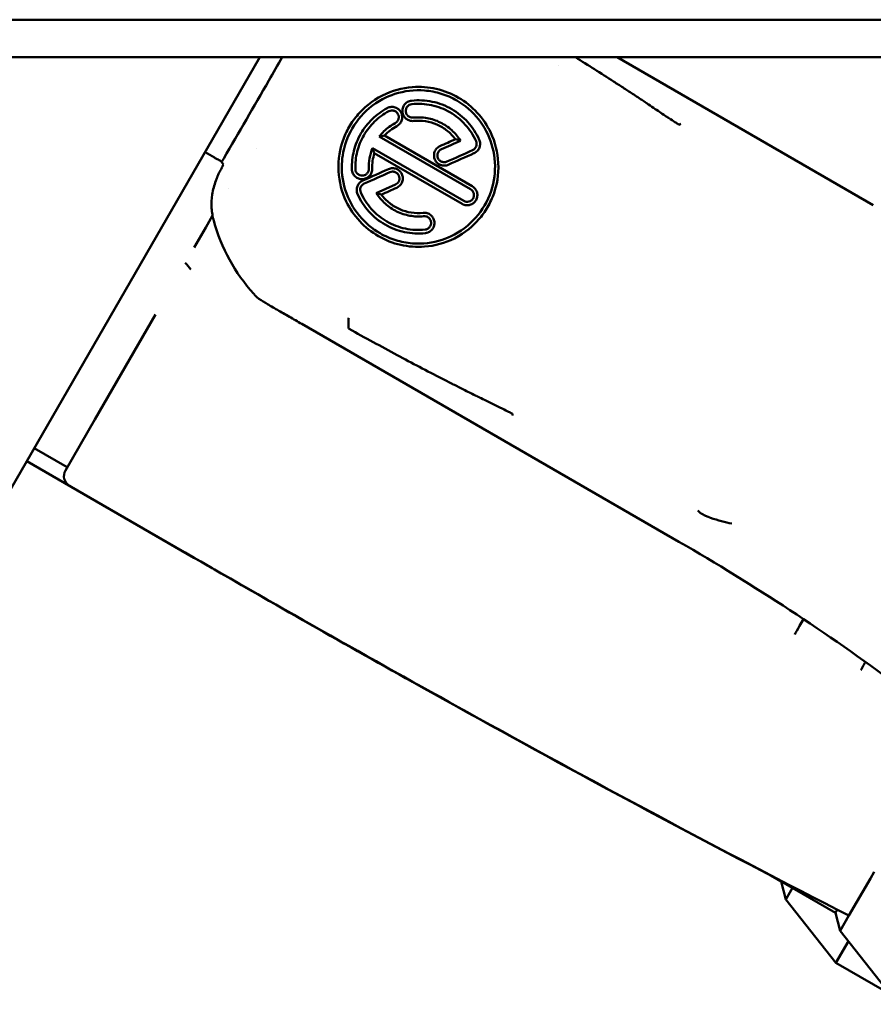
# Model space of a CAD drawing. Header units: millimetres. Extents: x 0 to 2239, y -60 to 841.
# Tile 12 of 165: x 477 to 499, y 144 to 170. Entities that reach past the tile are written whole.
import ezdxf

# ---------------------------------------------------------------- set-up
doc = ezdxf.new("R2010")
doc.units = ezdxf.units.MM
doc.layers.add('Sichtbar (ISO)', color=7, linetype='Continuous', lineweight=50)

msp = doc.modelspace()

# ---------------------------------------------------------------- linework, layer by layer
at = {"layer": 'Sichtbar (ISO)'}
for p, q in [((175.787, 170.273), (614.787, 170.273)), ((175.787, 169.273), (614.787, 169.273)), ((483.081, 169.273), (475.772, 156.613)), ((492.594, 169.273), (499.417, 165.333)), ((491.04, 169.041), (491.04, 169.041)), ((488.693, 165.758), (486.261, 167.161)), ((486.401, 167.187), (488.738, 165.837)), ((482.983, 166.829), (482.983, 166.829)), ((486.081, 166.85), (488.513, 165.446)), ((481.876, 166.599), (481.622, 166.745)), ((488.467, 165.367), (486.129, 166.716)), ((482.047, 166.496), (482.108, 166.419)), ((482.05, 166.502), (482.069, 166.499)), ((482.233, 165.769), (482.233, 165.769)), ((486.692, 165.882), (486.182, 165.655)), ((481.638, 164.739), (481.82, 165.054)), ((481.638, 164.739), (481.33, 164.206)), ((480.301, 162.423), (478.687, 159.627)), ((494.242, 156.37), (484.197, 162.17)), ((477.903, 158.269), (478.687, 159.627)), ((477.072, 158.865), (477.953, 158.356)), ((481.325, 155.944), (476.871, 158.516)), ((480.847, 156.223), (478.013, 157.859)), ((497.556, 154.31), (497.451, 154.127)), ((498.409, 146.488), (496.623, 147.519)), ((496.961, 147.321), (496.686, 147.48)), ((499.341, 147.402), (498.77, 146.412)), ((499.441, 147.574), (499.341, 147.402)), ((496.961, 147.321), (496.962, 147.323)), ((496.961, 147.321), (497.089, 146.843)), ((497.265, 147.148), (497.089, 146.843)), ((497.089, 146.843), (498.421, 145.15)), ((498.458, 146.571), (498.409, 146.488)), ((498.409, 146.488), (498.538, 146.009)), ((498.538, 146.009), (498.77, 146.412)), ((498.538, 146.009), (499.87, 144.317)), ((498.421, 145.15), (498.757, 145.731)), ((500.328, 144.049), (498.421, 145.15))]:
    msp.add_line(p, q, dxfattribs=at)
for centre, radius, start, end in [((486.534, 166.219), 4.86, 195.587, 221.899), ((478.163, 158.119), 0.3, 150, 240)]:
    msp.add_arc(centre, radius, start, end, dxfattribs=at)
for centre, major_axis, ratio, start_param, end_param in [((482.804, 168.95), (6.82, 11.813), 0.043664, 4.712389, 4.764958), ((481.305, 169.815), (26.642, 46.146), 0.043664, 4.667449, 4.712389), ((485.142, 165.044), (-2.634, -1.786), 0.472739, 3.929577, 3.985527), ((487.118, 166.741), (-20.581, -9.191), 0.007078, 1.604548, 1.624541), ((487.284, 166.541), (-20.995, -9.348), 0.000031, 1.600868, 1.625155), ((489.767, 163.589), (2.856, -3.341), 0.461815, 2.492313, 2.538843), ((487.764, 169.213), (-0.545, -3.604), 0.510642, 5.502196, 5.552105), ((487.67, 166.317), (-21.013, -9.355), 0.000017, 4.661075, 4.693703), ((482.119, 166.586), (0.05, 0.0866), 0.045742, 3.159881, 4.67092), ((487.82, 166.132), (-20.64, -9.214), 0.006229, 4.662916, 4.69609), ((482.008, 166.246), (0.1, 0.173), 0.043655, 5.223086, 6.265734), ((487.123, 166.724), (-20.6, -9.199), 0.006309, 1.504842, 1.538077), ((487.282, 166.539), (-20.98, -9.341), 0.00002, 4.747513, 4.780215), ((487.823, 166.116), (-20.573, -9.184), 0.006946, 4.762511, 4.782554), ((484.462, 170.133), (3.229, -4.382), 0.443198, 5.728007, 5.768788), ((484.93, 166.783), (-4.209, 2.43), 0.999646, 1.184947, 1.233142), ((483.136, 163.163), (-0.638, 0.528), 0.366635, 1.654644, 2.003548), ((464.244, 104.408), (16.614, -57.654), 0.999974, 2.221763, 2.337446), ((497.457, 154.123), (0.146, 0.262), 0.024974, 1.570166, 2.617633)]:
    msp.add_ellipse(centre, major_axis=major_axis, ratio=ratio, start_param=start_param, end_param=end_param, dxfattribs=at)
for points in [[(492.5, 168.628), (492.164, 168.845), (491.825, 169.06), (491.484, 169.273)], [(495.01, 157.034), (495.013, 157.033), (495.018, 157.031), (495.023, 157.029), (495.026, 157.028)], [(495.08, 157.007), (495.286, 156.941), (495.47, 156.889), (495.649, 156.851)]]:
    msp.add_open_spline(points, degree=3, dxfattribs=at)
for points, knots in [([(492.5, 168.628), (492.584, 168.573), (492.669, 168.518), (492.837, 168.409), (492.92, 168.355), (493.003, 168.301)], [0.00000008, 0.00000008, 0.00000008, 0.00000008, 0.03040362, 0.03040362, 0.06038299, 0.06038299, 0.06038299, 0.06038299]), ([(488.369, 168.196), (488.184, 168.303), (487.985, 168.381), (487.57, 168.476), (487.357, 168.492), (486.867, 168.455), (486.597, 168.38), (486.05, 168.106), (485.842, 167.915), (485.61, 167.652), (485.53, 167.54), (485.391, 167.3), (485.334, 167.175), (485.221, 166.844), (485.158, 166.568), (485.192, 165.957), (485.262, 165.685), (485.473, 165.241), (485.594, 165.063), (485.885, 164.748), (486.053, 164.614), (486.239, 164.507)], [0.000001, 0.000001, 0.000001, 0.000001, 0.0638397, 0.0638397, 0.1274734, 0.1274734, 0.2111282, 0.2111282, 0.3108917, 0.3108917, 0.376271, 0.376271, 0.4415908, 0.4415908, 0.541452, 0.541452, 0.6250188, 0.6250188, 0.6891804, 0.6891804, 0.7533564, 0.7533564, 0.7533564, 0.7533564]), ([(488.325, 168.121), (488.194, 168.196), (488.055, 168.257), (487.765, 168.347), (487.616, 168.376), (487.199, 168.408), (486.932, 168.377), (486.474, 168.228), (486.23, 168.115), (485.785, 167.739), (485.616, 167.527), (485.326, 166.968), (485.283, 166.68), (485.249, 166.254), (485.278, 165.993), (485.434, 165.489), (485.562, 165.252), (485.887, 164.861), (486.073, 164.704), (486.282, 164.583)], [0.000001, 0.000001, 0.000001, 0.000001, 0.0454154, 0.0454154, 0.0906024, 0.0906024, 0.1702004, 0.1702004, 0.2339567, 0.2339567, 0.2886035, 0.2886035, 0.3617751, 0.3617751, 0.4739955, 0.4739955, 0.5889252, 0.5889252, 0.6927046, 0.6927046, 0.6927046, 0.6927046]), ([(486.239, 164.507), (486.424, 164.4), (486.623, 164.322), (487.04, 164.228), (487.253, 164.212), (487.742, 164.249), (488.013, 164.324), (488.558, 164.599), (488.765, 164.789), (488.996, 165.051), (489.076, 165.162), (489.215, 165.401), (489.272, 165.526), (489.385, 165.855), (489.448, 166.13), (489.416, 166.74), (489.348, 167.012), (489.137, 167.457), (489.016, 167.637), (488.724, 167.954), (488.555, 168.089), (488.369, 168.196)], [0.000001, 0.000001, 0.000001, 0.000001, 0.0640531, 0.0640531, 0.1278106, 0.1278106, 0.2115932, 0.2115932, 0.3111608, 0.3111608, 0.3764772, 0.3764772, 0.4417057, 0.4417057, 0.5412532, 0.5412532, 0.6247964, 0.6247964, 0.6892709, 0.6892709, 0.7537397, 0.7537397, 0.7537397, 0.7537397]), ([(486.282, 164.583), (486.414, 164.507), (486.554, 164.446), (486.843, 164.356), (486.992, 164.328), (487.41, 164.296), (487.678, 164.328), (488.136, 164.477), (488.379, 164.591), (488.822, 164.966), (488.991, 165.176), (489.249, 165.674), (489.316, 165.937), (489.358, 166.446), (489.329, 166.707), (489.178, 167.198), (489.059, 167.425), (488.742, 167.824), (488.546, 167.993), (488.325, 168.121)], [0.000001, 0.000001, 0.000001, 0.000001, 0.0455533, 0.0455533, 0.0908127, 0.0908127, 0.170666, 0.170666, 0.2344824, 0.2344824, 0.2891056, 0.2891056, 0.348601, 0.348601, 0.4097089, 0.4097089, 0.4695107, 0.4695107, 0.5294666, 0.5294666, 0.5294666, 0.5294666]), ([(487.177, 167.576), (487.159, 167.574), (487.141, 167.574), (487.105, 167.577), (487.087, 167.581), (487.035, 167.596), (487.004, 167.613), (486.949, 167.657), (486.927, 167.684), (486.893, 167.745), (486.882, 167.779), (486.874, 167.849), (486.877, 167.884), (486.895, 167.952), (486.911, 167.984), (486.954, 168.04), (486.981, 168.064), (487.029, 168.091), (487.046, 168.099), (487.081, 168.11), (487.1, 168.114), (487.118, 168.116)], [0.000001, 0.000001, 0.000001, 0.000001, 0.00543963, 0.00543963, 0.01089802, 0.01089802, 0.02144382, 0.02144382, 0.0319629, 0.0319629, 0.04245433, 0.04245433, 0.05294505, 0.05294505, 0.06352786, 0.06352786, 0.07423439, 0.07423439, 0.07986471, 0.07986471, 0.08547459, 0.08547459, 0.08547459, 0.08547459]), ([(487.118, 168.116), (487.303, 168.136), (487.49, 168.127), (487.854, 168.05), (488.029, 167.983), (488.351, 167.798), (488.497, 167.68), (488.745, 167.404), (488.847, 167.247), (488.922, 167.077)], [0.000001, 0.000001, 0.000001, 0.000001, 0.0557657, 0.0557657, 0.1115717, 0.1115717, 0.1673796, 0.1673796, 0.2231592, 0.2231592, 0.2231592, 0.2231592]), ([(493.293, 168.111), (493.245, 168.142), (493.196, 168.174), (493.1, 168.237), (493.051, 168.269), (493.003, 168.301)], [-0.03487531, -0.03487531, -0.03487531, -0.03487531, -0.01743682, -0.01743682, -0.000001, -0.000001, -0.000001, -0.000001]), ([(493.293, 168.111), (493.295, 168.109), (493.298, 168.108), (493.3, 168.106), (493.303, 168.104), (493.306, 168.102), (493.308, 168.1), (493.311, 168.099), (493.314, 168.097), (493.317, 168.094), (493.32, 168.092), (493.323, 168.09), (493.326, 168.088), (493.33, 168.086), (493.333, 168.083), (493.337, 168.081), (493.34, 168.079), (493.344, 168.076), (493.348, 168.073), (493.351, 168.071), (493.355, 168.068), (493.359, 168.065), (493.363, 168.062), (493.368, 168.06), (493.372, 168.057), (493.376, 168.054), (493.381, 168.05), (493.386, 168.047), (493.39, 168.044), (493.395, 168.04), (493.4, 168.037), (493.405, 168.033), (493.411, 168.03), (493.416, 168.026), (493.422, 168.022), (493.427, 168.018), (493.433, 168.014)], [0.0001092, 0.0001092, 0.0001092, 0.0001092, 0.0833333, 0.0833333, 0.0833333, 0.1666667, 0.1666667, 0.1666667, 0.25, 0.25, 0.25, 0.3333333, 0.3333333, 0.3333333, 0.4166667, 0.4166667, 0.4166667, 0.5, 0.5, 0.5, 0.5833333, 0.5833333, 0.5833333, 0.6666667, 0.6666667, 0.6666667, 0.75, 0.75, 0.75, 0.8333333, 0.8333333, 0.8333333, 0.9166667, 0.9166667, 0.9166667, 1, 1, 1, 1]), ([(485.532, 166.29), (485.527, 166.456), (485.544, 166.621), (485.625, 166.942), (485.687, 167.095), (485.853, 167.382), (485.955, 167.512), (486.193, 167.743), (486.327, 167.84), (486.474, 167.918)], [0.000001, 0.000001, 0.000001, 0.000001, 0.0498984, 0.0498984, 0.0994327, 0.0994327, 0.1490494, 0.1490494, 0.1990717, 0.1990717, 0.1990717, 0.1990717]), ([(485.625, 166.293), (485.619, 166.45), (485.636, 166.607), (485.712, 166.911), (485.77, 167.056), (485.927, 167.328), (486.024, 167.451), (486.249, 167.669), (486.376, 167.761), (486.515, 167.835)], [0.000001, 0.000001, 0.000001, 0.000001, 0.0472535, 0.0472535, 0.0941683, 0.0941683, 0.1411076, 0.1411076, 0.1884025, 0.1884025, 0.1884025, 0.1884025]), ([(486.474, 167.918), (486.49, 167.927), (486.507, 167.934), (486.542, 167.944), (486.56, 167.947), (486.614, 167.952), (486.649, 167.948), (486.716, 167.926), (486.747, 167.909), (486.8, 167.865), (486.823, 167.837), (486.856, 167.776), (486.866, 167.742), (486.873, 167.673), (486.87, 167.638), (486.851, 167.57), (486.835, 167.538), (486.801, 167.495), (486.788, 167.481), (486.759, 167.457), (486.743, 167.447), (486.726, 167.438)], [0.000001, 0.000001, 0.000001, 0.000001, 0.00547328, 0.00547328, 0.0109691, 0.0109691, 0.02149848, 0.02149848, 0.03197434, 0.03197434, 0.04243701, 0.04243701, 0.05284622, 0.05284622, 0.06337185, 0.06337185, 0.07402877, 0.07402877, 0.07974062, 0.07974062, 0.08541826, 0.08541826, 0.08541826, 0.08541826]), ([(486.515, 167.835), (486.536, 167.846), (486.558, 167.853), (486.582, 167.855), (486.594, 167.856), (486.606, 167.856), (486.617, 167.855), (486.629, 167.854), (486.641, 167.852), (486.652, 167.848), (486.663, 167.845), (486.674, 167.84), (486.685, 167.835), (486.695, 167.829), (486.705, 167.823), (486.714, 167.815), (486.723, 167.808), (486.731, 167.799), (486.739, 167.79), (486.746, 167.781), (486.753, 167.771), (486.758, 167.761), (486.769, 167.74), (486.776, 167.717), (486.779, 167.693), (486.78, 167.682), (486.78, 167.67), (486.779, 167.658), (486.777, 167.647), (486.775, 167.635), (486.772, 167.624), (486.768, 167.612), (486.764, 167.601), (486.758, 167.591), (486.752, 167.58), (486.746, 167.571), (486.738, 167.561), (486.723, 167.543), (486.705, 167.528), (486.684, 167.517)], [0, 0, 0, 0, 0.125, 0.125, 0.125, 0.1875, 0.1875, 0.1875, 0.25, 0.25, 0.25, 0.3125, 0.3125, 0.3125, 0.375, 0.375, 0.375, 0.4375, 0.4375, 0.4375, 0.5, 0.5, 0.5, 0.625, 0.625, 0.625, 0.6875, 0.6875, 0.6875, 0.75, 0.75, 0.75, 0.8125, 0.8125, 0.8125, 0.875, 0.875, 0.875, 1, 1, 1, 1]), ([(487.166, 167.665), (487.142, 167.662), (487.119, 167.664), (487.096, 167.671), (487.085, 167.674), (487.074, 167.679), (487.063, 167.684), (487.053, 167.69), (487.043, 167.696), (487.034, 167.704), (487.024, 167.711), (487.016, 167.719), (487.009, 167.728), (487.001, 167.737), (486.994, 167.747), (486.989, 167.757), (486.983, 167.768), (486.979, 167.779), (486.975, 167.79), (486.971, 167.801), (486.969, 167.813), (486.968, 167.825), (486.965, 167.848), (486.968, 167.872), (486.974, 167.895), (486.978, 167.906), (486.982, 167.917), (486.988, 167.927), (486.993, 167.938), (486.999, 167.948), (487.007, 167.957), (487.014, 167.966), (487.023, 167.974), (487.032, 167.982), (487.041, 167.99), (487.051, 167.996), (487.061, 168.002), (487.082, 168.013), (487.105, 168.02), (487.128, 168.023)], [0, 0, 0, 0, 0.125, 0.125, 0.125, 0.1875, 0.1875, 0.1875, 0.25, 0.25, 0.25, 0.3125, 0.3125, 0.3125, 0.375, 0.375, 0.375, 0.4375, 0.4375, 0.4375, 0.5, 0.5, 0.5, 0.625, 0.625, 0.625, 0.6875, 0.6875, 0.6875, 0.75, 0.75, 0.75, 0.8125, 0.8125, 0.8125, 0.875, 0.875, 0.875, 1, 1, 1, 1]), ([(487.128, 168.023), (487.215, 168.032), (487.304, 168.034), (487.391, 168.029), (487.479, 168.025), (487.567, 168.013), (487.653, 167.995), (487.739, 167.977), (487.824, 167.952), (487.906, 167.92), (487.988, 167.889), (488.068, 167.851), (488.144, 167.807), (488.22, 167.763), (488.293, 167.713), (488.361, 167.657), (488.429, 167.602), (488.493, 167.541), (488.552, 167.476), (488.611, 167.41), (488.665, 167.34), (488.713, 167.267), (488.761, 167.193), (488.803, 167.115), (488.838, 167.035)], [0, 0, 0, 0, 0.125, 0.125, 0.125, 0.25, 0.25, 0.25, 0.375, 0.375, 0.375, 0.5, 0.5, 0.5, 0.625, 0.625, 0.625, 0.75, 0.75, 0.75, 0.875, 0.875, 0.875, 1, 1, 1, 1]), ([(494.254, 167.473), (494.254, 167.473), (494.253, 167.473), (494.253, 167.473), (494.253, 167.473), (494.252, 167.473), (494.251, 167.473), (494.247, 167.474), (494.244, 167.476), (494.23, 167.483), (494.215, 167.492), (494.15, 167.533), (494.074, 167.583), (493.818, 167.754), (493.706, 167.829), (493.551, 167.934), (493.492, 167.974), (493.433, 168.014)], [-0.179093, -0.179093, -0.179093, -0.179093, -0.1774192, -0.1774192, -0.17557, -0.17557, -0.1711027, -0.1711027, -0.1601618, -0.1601618, -0.1277533, -0.1277533, -0.0567144, -0.0567144, -0.021828, -0.021828, -0.000001, -0.000001, -0.000001, -0.000001]), ([(488.425, 167.048), (488.393, 167.1), (488.356, 167.15), (488.317, 167.198), (488.278, 167.245), (488.235, 167.289), (488.189, 167.331), (488.143, 167.372), (488.095, 167.41), (488.044, 167.445), (487.993, 167.479), (487.939, 167.51), (487.884, 167.537), (487.829, 167.564), (487.772, 167.588), (487.713, 167.607), (487.654, 167.626), (487.594, 167.641), (487.534, 167.652), (487.473, 167.662), (487.412, 167.669), (487.35, 167.671), (487.289, 167.673), (487.227, 167.671), (487.166, 167.665)], [0, 0, 0, 0, 0.125, 0.125, 0.125, 0.25, 0.25, 0.25, 0.375, 0.375, 0.375, 0.5, 0.5, 0.5, 0.625, 0.625, 0.625, 0.75, 0.75, 0.75, 0.875, 0.875, 0.875, 1, 1, 1, 1]), ([(488.289, 167.089), (488.226, 167.174), (488.152, 167.251), (487.986, 167.383), (487.894, 167.437), (487.7, 167.522), (487.598, 167.552), (487.389, 167.585), (487.282, 167.587), (487.177, 167.576)], [0.000001, 0.000001, 0.000001, 0.000001, 0.0318117, 0.0318117, 0.0636277, 0.0636277, 0.0954201, 0.0954201, 0.127193, 0.127193, 0.127193, 0.127193]), ([(486.684, 167.517), (486.629, 167.488), (486.577, 167.455), (486.527, 167.419), (486.477, 167.382), (486.429, 167.343), (486.385, 167.3), (486.34, 167.256), (486.299, 167.21), (486.261, 167.161)], [0, 0, 0, 0, 0.333333, 0.333333, 0.333333, 0.666667, 0.666667, 0.666667, 1, 1, 1, 1]), ([(486.726, 167.438), (486.666, 167.406), (486.608, 167.368), (486.499, 167.284), (486.448, 167.237), (486.401, 167.187)], [0.000001, 0.000001, 0.000001, 0.000001, 0.02061719, 0.02061719, 0.04129919, 0.04129919, 0.04129919, 0.04129919]), ([(494.291, 167.498), (494.28, 167.49), (494.268, 167.481), (494.255, 167.473), (494.254, 167.473)], [0, 0, 0, 0, 0.919333, 1, 1, 1, 1]), ([(488.922, 167.077), (488.93, 167.061), (488.936, 167.043), (488.944, 167.007), (488.946, 166.989), (488.947, 166.935), (488.941, 166.9), (488.916, 166.835), (488.897, 166.805), (488.861, 166.766), (488.847, 166.754), (488.817, 166.732), (488.8, 166.723), (488.784, 166.716)], [0.000001, 0.000001, 0.000001, 0.000001, 0.00552531, 0.00552531, 0.01105613, 0.01105613, 0.0216104, 0.0216104, 0.03213848, 0.03213848, 0.03773523, 0.03773523, 0.04331677, 0.04331677, 0.04331677, 0.04331677]), ([(486.081, 166.85), (486.046, 166.764), (486.02, 166.674), (485.988, 166.491), (485.981, 166.398), (485.984, 166.306)], [0.00000102, 0.00000102, 0.00000102, 0.00000102, 0.02785326, 0.02785326, 0.05568642, 0.05568642, 0.05568642, 0.05568642]), ([(488.099, 166.41), (488.083, 166.403), (488.065, 166.397), (488.03, 166.389), (488.012, 166.387), (487.958, 166.386), (487.923, 166.393), (487.858, 166.418), (487.828, 166.437), (487.777, 166.485), (487.757, 166.514), (487.728, 166.577), (487.72, 166.612), (487.717, 166.681), (487.722, 166.716), (487.746, 166.783), (487.764, 166.813), (487.8, 166.854), (487.814, 166.866), (487.845, 166.889), (487.861, 166.898), (487.878, 166.906)], [0.000001, 0.000001, 0.000001, 0.000001, 0.00544661, 0.00544661, 0.01091206, 0.01091206, 0.0214601, 0.0214601, 0.03195778, 0.03195778, 0.04240604, 0.04240604, 0.05282948, 0.05282948, 0.06333547, 0.06333547, 0.07398307, 0.07398307, 0.07962857, 0.07962857, 0.08525234, 0.08525234, 0.08525234, 0.08525234]), ([(488.062, 166.492), (488.041, 166.483), (488.017, 166.478), (487.994, 166.477), (487.982, 166.477), (487.97, 166.477), (487.958, 166.479), (487.947, 166.481), (487.935, 166.485), (487.924, 166.489), (487.913, 166.493), (487.903, 166.498), (487.893, 166.505), (487.883, 166.511), (487.874, 166.518), (487.865, 166.526), (487.856, 166.534), (487.849, 166.543), (487.842, 166.553), (487.835, 166.563), (487.829, 166.573), (487.824, 166.584), (487.815, 166.605), (487.809, 166.629), (487.809, 166.652), (487.809, 166.664), (487.809, 166.676), (487.811, 166.687), (487.813, 166.699), (487.816, 166.71), (487.821, 166.721), (487.825, 166.732), (487.83, 166.743), (487.837, 166.753), (487.843, 166.763), (487.85, 166.772), (487.858, 166.781), (487.875, 166.798), (487.894, 166.812), (487.916, 166.821)], [0, 0, 0, 0, 0.125, 0.125, 0.125, 0.1875, 0.1875, 0.1875, 0.25, 0.25, 0.25, 0.3125, 0.3125, 0.3125, 0.375, 0.375, 0.375, 0.4375, 0.4375, 0.4375, 0.5, 0.5, 0.5, 0.625, 0.625, 0.625, 0.6875, 0.6875, 0.6875, 0.75, 0.75, 0.75, 0.8125, 0.8125, 0.8125, 0.875, 0.875, 0.875, 1, 1, 1, 1]), ([(488.838, 167.035), (488.848, 167.014), (488.853, 166.99), (488.854, 166.967), (488.855, 166.943), (488.85, 166.919), (488.842, 166.897), (488.834, 166.875), (488.821, 166.855), (488.804, 166.838), (488.788, 166.821), (488.769, 166.807), (488.747, 166.797)], [0, 0, 0, 0, 0.25, 0.25, 0.25, 0.5, 0.5, 0.5, 0.75, 0.75, 0.75, 1, 1, 1, 1]), ([(482.049, 166.499), (482.047, 166.499), (482.039, 166.509), (481.999, 166.528), (481.942, 166.561), (481.899, 166.585), (481.876, 166.599)], [0.0023909, 0.0023909, 0.0023909, 0.0023909, 0.25, 0.5, 0.75, 1, 1, 1, 1]), ([(486.129, 166.716), (486.109, 166.65), (486.094, 166.582), (486.075, 166.446), (486.072, 166.377), (486.074, 166.308)], [0.00000098, 0.00000098, 0.00000098, 0.00000098, 0.02076887, 0.02076887, 0.04146922, 0.04146922, 0.04146922, 0.04146922]), ([(481.853, 164.913), (481.837, 164.968), (481.825, 165.024), (481.806, 165.139), (481.8, 165.197), (481.79, 165.377), (481.796, 165.498), (481.833, 165.743), (481.865, 165.866), (481.918, 166.015), (481.929, 166.044), (481.959, 166.117), (481.978, 166.16), (482.02, 166.244), (482.042, 166.285), (482.065, 166.326)], [-0.1464556, -0.1464556, -0.1464556, -0.1464556, -0.1292616, -0.1292616, -0.1116166, -0.1116166, -0.0753525, -0.0753525, -0.037508, -0.037508, -0.0280611, -0.0280611, -0.0139725, -0.0139725, -0.000001, -0.000001, -0.000001, -0.000001]), ([(486.074, 166.308), (486.075, 166.289), (486.074, 166.271), (486.068, 166.235), (486.063, 166.217), (486.043, 166.166), (486.023, 166.136), (485.975, 166.085), (485.946, 166.064), (485.882, 166.036), (485.847, 166.028), (485.778, 166.025), (485.743, 166.031), (485.677, 166.055), (485.647, 166.073), (485.595, 166.12), (485.574, 166.148), (485.551, 166.197), (485.544, 166.215), (485.535, 166.252), (485.533, 166.271), (485.532, 166.29)], [0.000001, 0.000001, 0.000001, 0.000001, 0.00553179, 0.00553179, 0.0110873, 0.0110873, 0.02171362, 0.02171362, 0.03227342, 0.03227342, 0.04268805, 0.04268805, 0.05307438, 0.05307438, 0.06343023, 0.06343023, 0.07389091, 0.07389091, 0.07958705, 0.07958705, 0.08525052, 0.08525052, 0.08525052, 0.08525052]), ([(485.984, 166.306), (485.985, 166.282), (485.981, 166.259), (485.973, 166.237), (485.969, 166.225), (485.964, 166.215), (485.958, 166.205), (485.951, 166.195), (485.944, 166.185), (485.936, 166.176), (485.928, 166.168), (485.919, 166.16), (485.91, 166.153), (485.9, 166.146), (485.89, 166.14), (485.879, 166.136), (485.868, 166.131), (485.857, 166.127), (485.846, 166.124), (485.834, 166.121), (485.822, 166.12), (485.811, 166.12), (485.787, 166.119), (485.763, 166.123), (485.741, 166.131), (485.73, 166.135), (485.72, 166.14), (485.71, 166.146), (485.7, 166.153), (485.69, 166.16), (485.682, 166.168), (485.673, 166.176), (485.665, 166.185), (485.658, 166.194), (485.651, 166.204), (485.645, 166.214), (485.641, 166.225), (485.631, 166.247), (485.625, 166.27), (485.625, 166.293)], [0, 0, 0, 0, 0.125, 0.125, 0.125, 0.1875, 0.1875, 0.1875, 0.25, 0.25, 0.25, 0.3125, 0.3125, 0.3125, 0.375, 0.375, 0.375, 0.4375, 0.4375, 0.4375, 0.5, 0.5, 0.5, 0.625, 0.625, 0.625, 0.6875, 0.6875, 0.6875, 0.75, 0.75, 0.75, 0.8125, 0.8125, 0.8125, 0.875, 0.875, 0.875, 1, 1, 1, 1]), ([(486.507, 166.294), (486.524, 166.301), (486.541, 166.307), (486.577, 166.315), (486.595, 166.317), (486.648, 166.318), (486.683, 166.311), (486.749, 166.286), (486.779, 166.267), (486.829, 166.219), (486.85, 166.19), (486.879, 166.127), (486.887, 166.093), (486.89, 166.023), (486.885, 165.988), (486.861, 165.922), (486.843, 165.891), (486.806, 165.85), (486.792, 165.838), (486.762, 165.816), (486.746, 165.806), (486.729, 165.798)], [0.000001, 0.000001, 0.000001, 0.000001, 0.00543981, 0.00543981, 0.01089656, 0.01089656, 0.02146045, 0.02146045, 0.03197556, 0.03197556, 0.04243849, 0.04243849, 0.05286926, 0.05286926, 0.06338848, 0.06338848, 0.07405581, 0.07405581, 0.07970877, 0.07970877, 0.08534282, 0.08534282, 0.08534282, 0.08534282]), ([(486.545, 166.211), (486.567, 166.221), (486.59, 166.226), (486.614, 166.227), (486.625, 166.227), (486.637, 166.226), (486.649, 166.224), (486.661, 166.222), (486.672, 166.219), (486.683, 166.215), (486.694, 166.21), (486.705, 166.205), (486.715, 166.199), (486.724, 166.193), (486.734, 166.185), (486.742, 166.177), (486.751, 166.169), (486.759, 166.16), (486.765, 166.151), (486.772, 166.141), (486.778, 166.131), (486.783, 166.12), (486.793, 166.098), (486.798, 166.075), (486.798, 166.051), (486.799, 166.04), (486.798, 166.028), (486.796, 166.016), (486.794, 166.005), (486.791, 165.993), (486.787, 165.982), (486.782, 165.971), (486.777, 165.961), (486.771, 165.951), (486.764, 165.941), (486.757, 165.931), (486.749, 165.923), (486.733, 165.905), (486.713, 165.892), (486.692, 165.882)], [0, 0, 0, 0, 0.125, 0.125, 0.125, 0.1875, 0.1875, 0.1875, 0.25, 0.25, 0.25, 0.3125, 0.3125, 0.3125, 0.375, 0.375, 0.375, 0.4375, 0.4375, 0.4375, 0.5, 0.5, 0.5, 0.625, 0.625, 0.625, 0.6875, 0.6875, 0.6875, 0.75, 0.75, 0.75, 0.8125, 0.8125, 0.8125, 0.875, 0.875, 0.875, 1, 1, 1, 1]), ([(485.684, 165.627), (485.676, 165.644), (485.671, 165.662), (485.663, 165.697), (485.66, 165.716), (485.659, 165.769), (485.666, 165.804), (485.691, 165.87), (485.71, 165.9), (485.746, 165.939), (485.76, 165.951), (485.79, 165.972), (485.807, 165.981), (485.823, 165.989)], [0.000001, 0.000001, 0.000001, 0.000001, 0.00550939, 0.00550939, 0.01102904, 0.01102904, 0.02155564, 0.02155564, 0.03205777, 0.03205777, 0.03765044, 0.03765044, 0.04322895, 0.04322895, 0.04322895, 0.04322895]), ([(485.769, 165.668), (485.759, 165.69), (485.754, 165.713), (485.753, 165.737), (485.753, 165.76), (485.757, 165.784), (485.765, 165.806), (485.774, 165.828), (485.787, 165.849), (485.803, 165.866), (485.819, 165.883), (485.839, 165.897), (485.86, 165.906)], [0, 0, 0, 0, 0.25, 0.25, 0.25, 0.5, 0.5, 0.5, 0.75, 0.75, 0.75, 1, 1, 1, 1]), ([(488.738, 165.837), (488.769, 165.819), (488.796, 165.795), (488.839, 165.739), (488.855, 165.707), (488.873, 165.639), (488.876, 165.604), (488.867, 165.534), (488.856, 165.499), (488.818, 165.434), (488.794, 165.408), (488.742, 165.367), (488.71, 165.351), (488.643, 165.332), (488.607, 165.329), (488.554, 165.334), (488.536, 165.338), (488.5, 165.35), (488.483, 165.357), (488.467, 165.367)], [0.000001, 0.000001, 0.000001, 0.000001, 0.01066495, 0.01066495, 0.02124562, 0.02124562, 0.03177887, 0.03177887, 0.04248673, 0.04248673, 0.05441397, 0.05441397, 0.06847343, 0.06847343, 0.08227697, 0.08227697, 0.08980454, 0.08980454, 0.09730899, 0.09730899, 0.09730899, 0.09730899]), ([(488.693, 165.758), (488.713, 165.746), (488.731, 165.73), (488.745, 165.712), (488.753, 165.702), (488.759, 165.692), (488.764, 165.681), (488.769, 165.671), (488.774, 165.66), (488.777, 165.648), (488.78, 165.637), (488.782, 165.625), (488.782, 165.613), (488.783, 165.602), (488.783, 165.59), (488.781, 165.578), (488.78, 165.566), (488.777, 165.555), (488.773, 165.543), (488.769, 165.532), (488.764, 165.521), (488.758, 165.511), (488.752, 165.501), (488.745, 165.491), (488.738, 165.483), (488.73, 165.474), (488.721, 165.466), (488.712, 165.459), (488.693, 165.445), (488.672, 165.434), (488.649, 165.428), (488.627, 165.422), (488.602, 165.42), (488.579, 165.423), (488.555, 165.426), (488.533, 165.434), (488.513, 165.446)], [0, 0, 0, 0, 0.125, 0.125, 0.125, 0.1875, 0.1875, 0.1875, 0.25, 0.25, 0.25, 0.3125, 0.3125, 0.3125, 0.375, 0.375, 0.375, 0.4375, 0.4375, 0.4375, 0.5, 0.5, 0.5, 0.5625, 0.5625, 0.5625, 0.625, 0.625, 0.625, 0.75, 0.75, 0.75, 0.875, 0.875, 0.875, 1, 1, 1, 1]), ([(487.489, 164.588), (487.304, 164.568), (487.117, 164.577), (486.753, 164.654), (486.578, 164.721), (486.255, 164.907), (486.11, 165.024), (485.861, 165.301), (485.759, 165.458), (485.684, 165.627)], [0.000001, 0.000001, 0.000001, 0.000001, 0.0558653, 0.0558653, 0.1117614, 0.1117614, 0.1675453, 0.1675453, 0.2232911, 0.2232911, 0.2232911, 0.2232911]), ([(487.479, 164.681), (487.392, 164.672), (487.304, 164.669), (487.216, 164.674), (487.128, 164.679), (487.041, 164.69), (486.955, 164.708), (486.869, 164.727), (486.784, 164.752), (486.702, 164.783), (486.62, 164.815), (486.54, 164.853), (486.464, 164.897), (486.388, 164.941), (486.315, 164.991), (486.247, 165.046), (486.178, 165.101), (486.114, 165.162), (486.055, 165.228), (485.996, 165.293), (485.943, 165.363), (485.895, 165.437), (485.847, 165.511), (485.805, 165.588), (485.769, 165.668)], [0, 0, 0, 0, 0.125, 0.125, 0.125, 0.25, 0.25, 0.25, 0.375, 0.375, 0.375, 0.5, 0.5, 0.5, 0.625, 0.625, 0.625, 0.75, 0.75, 0.75, 0.875, 0.875, 0.875, 1, 1, 1, 1]), ([(486.182, 165.655), (486.215, 165.603), (486.251, 165.553), (486.29, 165.506), (486.33, 165.459), (486.373, 165.414), (486.418, 165.373), (486.464, 165.331), (486.513, 165.293), (486.564, 165.259), (486.615, 165.224), (486.668, 165.193), (486.723, 165.166), (486.779, 165.139), (486.836, 165.116), (486.895, 165.097), (486.953, 165.078), (487.013, 165.063), (487.074, 165.052), (487.134, 165.041), (487.196, 165.035), (487.257, 165.033), (487.319, 165.03), (487.38, 165.033), (487.442, 165.039)], [0, 0, 0, 0, 0.125, 0.125, 0.125, 0.25, 0.25, 0.25, 0.375, 0.375, 0.375, 0.5, 0.5, 0.5, 0.625, 0.625, 0.625, 0.75, 0.75, 0.75, 0.875, 0.875, 0.875, 1, 1, 1, 1]), ([(486.317, 165.615), (486.381, 165.53), (486.455, 165.453), (486.621, 165.321), (486.712, 165.267), (486.906, 165.182), (487.008, 165.152), (487.217, 165.119), (487.324, 165.117), (487.429, 165.128)], [0.000001, 0.000001, 0.000001, 0.000001, 0.0317993, 0.0317993, 0.0636011, 0.0636011, 0.0953817, 0.0953817, 0.1271489, 0.1271489, 0.1271489, 0.1271489]), ([(487.429, 165.128), (487.447, 165.13), (487.465, 165.13), (487.501, 165.127), (487.519, 165.123), (487.571, 165.108), (487.602, 165.091), (487.657, 165.047), (487.679, 165.02), (487.713, 164.959), (487.724, 164.925), (487.732, 164.856), (487.73, 164.821), (487.711, 164.753), (487.696, 164.721), (487.653, 164.665), (487.626, 164.641), (487.579, 164.614), (487.561, 164.606), (487.526, 164.594), (487.508, 164.59), (487.489, 164.588)], [0.000001, 0.000001, 0.000001, 0.000001, 0.00546187, 0.00546187, 0.01093941, 0.01093941, 0.02149767, 0.02149767, 0.03201234, 0.03201234, 0.04250388, 0.04250388, 0.05299567, 0.05299567, 0.06360312, 0.06360312, 0.07435932, 0.07435932, 0.08002018, 0.08002018, 0.08566432, 0.08566432, 0.08566432, 0.08566432]), ([(487.442, 165.039), (487.465, 165.041), (487.489, 165.039), (487.511, 165.033), (487.523, 165.029), (487.534, 165.025), (487.544, 165.019), (487.555, 165.014), (487.565, 165.007), (487.574, 165), (487.583, 164.992), (487.591, 164.984), (487.599, 164.975), (487.606, 164.966), (487.613, 164.956), (487.618, 164.946), (487.624, 164.936), (487.629, 164.925), (487.632, 164.914), (487.636, 164.902), (487.638, 164.891), (487.639, 164.879), (487.642, 164.855), (487.64, 164.832), (487.633, 164.809), (487.63, 164.798), (487.625, 164.787), (487.62, 164.776), (487.614, 164.766), (487.608, 164.756), (487.6, 164.747), (487.593, 164.738), (487.585, 164.729), (487.576, 164.722), (487.566, 164.714), (487.556, 164.707), (487.546, 164.702), (487.525, 164.69), (487.502, 164.683), (487.479, 164.681)], [0, 0, 0, 0, 0.125, 0.125, 0.125, 0.1875, 0.1875, 0.1875, 0.25, 0.25, 0.25, 0.3125, 0.3125, 0.3125, 0.375, 0.375, 0.375, 0.4375, 0.4375, 0.4375, 0.5, 0.5, 0.5, 0.625, 0.625, 0.625, 0.6875, 0.6875, 0.6875, 0.75, 0.75, 0.75, 0.8125, 0.8125, 0.8125, 0.875, 0.875, 0.875, 1, 1, 1, 1]), ([(482.917, 162.973), (482.926, 162.962), (482.936, 162.952), (482.945, 162.941), (482.955, 162.931), (482.964, 162.921), (482.972, 162.912), (482.981, 162.903), (482.989, 162.894), (482.997, 162.886)], [0, 0, 0, 0, 0.333333, 0.333333, 0.333333, 0.666667, 0.666667, 0.666667, 1, 1, 1, 1]), ([(483.228, 162.729), (483.234, 162.726), (483.24, 162.722), (483.246, 162.719), (483.343, 162.663), (483.444, 162.605), (483.547, 162.545), (483.651, 162.485), (483.757, 162.424), (483.866, 162.361), (483.975, 162.298), (484.086, 162.234), (484.197, 162.17)], [0.0000001, 0.0000001, 0.0000001, 0.0000001, 0.0191972, 0.0191972, 0.0191972, 0.3444033, 0.3444033, 0.3444033, 0.6711927, 0.6711927, 0.6711927, 1, 1, 1, 1]), ([(485.447, 162.335), (485.446, 162.319), (485.444, 162.277), (485.445, 162.206), (485.444, 162.127), (485.443, 162.075), (485.443, 162.05)], [0, 0, 0, 0, 0.1694029, 0.4462678, 0.7401617, 0.999996, 0.999996, 0.999996, 0.999996]), ([(485.443, 162.05), (485.447, 162.048), (485.451, 162.046), (485.88, 161.804), (486.307, 161.569), (487.133, 161.127), (487.532, 160.918), (487.931, 160.714)], [-0.2828621, -0.2828621, -0.2828621, -0.2828621, -0.2814942, -0.2814942, -0.1352583, -0.1352583, -0.0000019, -0.0000019, -0.0000019, -0.0000019]), ([(487.931, 160.714), (488.02, 160.668), (488.109, 160.623), (488.287, 160.532), (488.376, 160.487), (488.466, 160.442)], [-0.06041392, -0.06041392, -0.06041392, -0.06041392, -0.03020491, -0.03020491, -0.000001, -0.000001, -0.000001, -0.000001]), ([(488.775, 160.285), (488.724, 160.311), (488.672, 160.337), (488.569, 160.389), (488.517, 160.416), (488.466, 160.442)], [0.00000057, 0.00000057, 0.00000057, 0.00000057, 0.0173491, 0.0173491, 0.03485466, 0.03485466, 0.03485466, 0.03485466]), ([(488.929, 160.212), (488.922, 160.215), (488.916, 160.218), (488.91, 160.221), (488.904, 160.224), (488.898, 160.227), (488.893, 160.229), (488.887, 160.232), (488.882, 160.234), (488.877, 160.237), (488.871, 160.239), (488.866, 160.242), (488.862, 160.244), (488.857, 160.246), (488.852, 160.248), (488.848, 160.251), (488.843, 160.253), (488.839, 160.255), (488.835, 160.257), (488.831, 160.259), (488.827, 160.261), (488.823, 160.262), (488.819, 160.264), (488.815, 160.266), (488.812, 160.268), (488.808, 160.269), (488.805, 160.271), (488.801, 160.273), (488.798, 160.274), (488.795, 160.276), (488.792, 160.277), (488.789, 160.279), (488.786, 160.28), (488.783, 160.281), (488.78, 160.283), (488.777, 160.284), (488.775, 160.285)], [0, 0, 0, 0, 0.0833333, 0.0833333, 0.0833333, 0.1666667, 0.1666667, 0.1666667, 0.25, 0.25, 0.25, 0.3333333, 0.3333333, 0.3333333, 0.4166667, 0.4166667, 0.4166667, 0.5, 0.5, 0.5, 0.5833333, 0.5833333, 0.5833333, 0.6666667, 0.6666667, 0.6666667, 0.75, 0.75, 0.75, 0.8333333, 0.8333333, 0.8333333, 0.9166667, 0.9166667, 0.9166667, 0.9998913, 0.9998913, 0.9998913, 0.9998913]), ([(488.929, 160.212), (488.99, 160.183), (489.05, 160.154), (489.208, 160.077), (489.313, 160.026), (489.605, 159.882), (489.697, 159.835), (489.769, 159.798), (489.786, 159.788), (489.8, 159.779), (489.803, 159.777), (489.806, 159.775), (489.807, 159.774), (489.808, 159.773), (489.808, 159.773), (489.808, 159.773), (489.808, 159.772), (489.808, 159.772)], [-0.01277334, -0.01277334, -0.01277334, -0.01277334, -0.01125203, -0.01125203, -0.00890704, -0.00890704, -0.00365826, -0.00365826, -0.00132068, -0.00132068, -0.0005557, -0.0005557, -0.00024417, -0.00024417, -0.00011588, -0.00011588, -0.00000235, -0.00000235, -0.00000235, -0.00000235]), ([(489.808, 159.772), (489.808, 159.771), (489.807, 159.756), (489.805, 159.742), (489.804, 159.728)], [0, 0, 0, 0, 0.080697, 1, 1, 1, 1]), ([(495.01, 157.034), (495.005, 157.036), (495, 157.038), (494.995, 157.04), (494.965, 157.052), (494.937, 157.064), (494.91, 157.078), (494.909, 157.078), (494.908, 157.079), (494.907, 157.08), (494.879, 157.094), (494.853, 157.109), (494.83, 157.125), (494.826, 157.128), (494.822, 157.131), (494.818, 157.134), (494.793, 157.152), (494.772, 157.172), (494.753, 157.192), (494.751, 157.194), (494.749, 157.196), (494.748, 157.198)], [0, 0, 0, 0, 0.046371, 0.046371, 0.046371, 0.322311, 0.322311, 0.322311, 0.333333, 0.333333, 0.333333, 0.617245, 0.617245, 0.617245, 0.666667, 0.666667, 0.666667, 0.971399, 0.971399, 0.971399, 1, 1, 1, 1]), ([(495.026, 157.028), (495.032, 157.025), (495.039, 157.023), (495.044, 157.021), (495.05, 157.018), (495.055, 157.016), (495.062, 157.014), (495.068, 157.012), (495.074, 157.009), (495.08, 157.007)], [0, 0, 0, 0, 0.333333, 0.333333, 0.333333, 0.666667, 0.666667, 0.666667, 1, 1, 1, 1]), ([(480.847, 156.223), (483.427, 154.734), (486.006, 153.27), (491.937, 149.988), (495.357, 148.155), (498.77, 146.412)], [-2.082389, -2.082389, -2.082389, -2.082389, -1.1681, -1.1681, -0.000001, -0.000001, -0.000001, -0.000001]), ([(481.325, 155.944), (483.259, 154.828), (485.195, 153.725), (490.287, 150.879), (493.511, 149.129), (496.734, 147.455)], [-1.854547, -1.854547, -1.854547, -1.854547, -1.168194, -1.168194, -0.06234, -0.06234, -0.06234, -0.06234]), ([(499.088, 152.948), (499.096, 152.964), (499.106, 152.984), (499.119, 153.008), (499.132, 153.031), (499.146, 153.058), (499.162, 153.087), (499.176, 153.113), (499.191, 153.141), (499.207, 153.168)], [0, 0, 0, 0, 0.3333333, 0.3333333, 0.3333333, 0.6666667, 0.6666667, 0.6666667, 0.9683246, 0.9683246, 0.9683246, 0.9683246])]:
    msp.add_open_spline(points, degree=3, knots=knots, dxfattribs=at)

doc.saveas('drawing.dxf')
